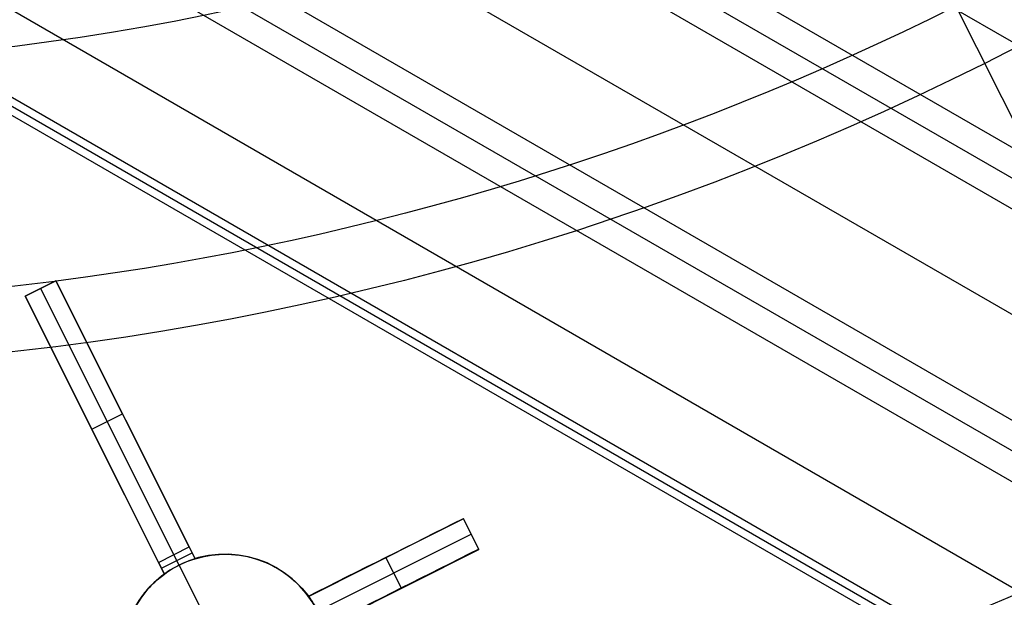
# Model space of a CAD drawing. Extents: x 19499 to 20475, y -6718 to -5871.
# Tile 13 of 60: x 19996 to 20025, y -6492 to -6475. Entities that reach past the tile are written whole.
import ezdxf

# ---------------------------------------------------------------- set-up
doc = ezdxf.new("R2010")
doc.units = 0
doc.layers.get('0').update_dxf_attribs({"linetype": 'CONTINUOUS'})
doc.layers.add('BLANCO_METALICO', color=7, linetype='CONTINUOUS')
doc.layers.add('COLOR', color=7, linetype='CONTINUOUS')

msp = doc.modelspace()

# ---------------------------------------------------------------- linework, layer by layer
for p, q in [((19986.934, -6461.5, 76.55), (20419.938, -6711.495, 76.55)), ((19985.605, -6463.803, 76.921), (20418.608, -6713.798, 76.921)), ((19985.216, -6464.476, 77.344), (20418.22, -6714.471, 77.344)), ((19984.828, -6465.148, 77.767), (20417.801, -6715.126, 77.767)), ((20006.916, -6465.101, 74.964), (20423.374, -6705.543, 74.964)), ((19983.498, -6467.452, 78.137), (20415.631, -6716.943, 78.137)), ((20006.109, -6467.706, 75.334), (20422.044, -6707.847, 75.334)), ((20421.268, -6709.192, 76.18), (20003.625, -6468.066, 76.18)), ((20005.295, -6468.133, 75.757), (20421.656, -6708.519, 75.757)), ((20410.201, -6716.36, 80.456), (19982.394, -6469.365, 80.456)), ((20410.089, -6716.555, 79.482), (19982.281, -6469.56, 79.482)), ((20409.976, -6716.749, 78.507), (19982.169, -6469.755, 78.507))]:
    msp.add_line(p, q)
at = {"layer": 'BLANCO_METALICO', "extrusion": (0, 0, -1)}
for centre, radius in [((-19986.975, -6401.428, -171.647), 99.5), ((-19986.975, -6401.428, -170.839), 99.5), ((-19986.975, -6401.428, -169.281), 99.5), ((-19986.975, -6401.428, -171.647), 99.1), ((-19986.975, -6401.428, -170.031), 98.7), ((-19986.975, -6401.428, -168.531), 98.7), ((-19986.975, -6401.428, -167.231), 98.2), ((-19986.975, -6401.428, -168.031), 98.2)]:
    msp.add_arc(centre, radius, 180, 0, dxfattribs=at)
at = {"layer": 'BLANCO_METALICO'}
for centre, radius, end in [((19986.975, -6401.428, 170.031), 99.5, 0), ((19986.975, -6401.428, 168.531), 99.5, 360), ((19986.975, -6401.428, 171.647), 98.7, 0), ((19986.975, -6401.428, 170.839), 98.7, 360)]:
    msp.add_arc(centre, radius, 180, end, dxfattribs=at)
at = {"layer": 'COLOR'}
for p, q in [((20014.348, -6456.045, 26.2), (20053.287, -6533.742, -10.843)), ((20020.579, -6468.479, 22.446), (20055.255, -6537.669, -10.541)), ((19996.614, -6483.134, 17.172), (19997.508, -6482.686, 17.315)), ((19997.508, -6482.686, 15.7), (19996.614, -6483.134, 15.7)), ((19996.614, -6483.134, 16.507), (19997.508, -6482.686, 16.507)), ((19997.508, -6482.686, 17.315), (20001.56, -6490.77, 13.655)), ((19997.508, -6482.686, 15.7), (19997.508, -6482.686, 17.315)), ((20001.389, -6490.429, 0.7), (19997.508, -6482.686, 15.7)), ((19997.061, -6482.91, 15.7), (19997.061, -6482.91, 17.244)), ((19997.061, -6482.91, 15.7), (20000.942, -6490.653, 0.7)), ((20000.666, -6491.218, 13.526), (19996.614, -6483.134, 17.172)), ((19996.614, -6483.134, 15.7), (19996.614, -6483.134, 17.172)), ((19996.614, -6483.134, 15.7), (20000.495, -6490.877, 0.7)), ((20001.56, -6490.77, 9.007), (19999.24, -6486.141, 9.007)), ((19998.555, -6487.005, 8.2), (19999.449, -6486.557, 8.2)), ((20000.666, -6491.218, 8.936), (19998.364, -6486.626, 8.936)), ((19999.534, -6486.728, 15.49), (19999.534, -6486.728, 7.869)), ((19998.64, -6487.176, 7.869), (19998.64, -6487.176, 15.354)), ((20009.366, -6489.607, 10.7), (20004.859, -6491.866, 5.658)), ((20009.366, -6489.607, 13.462), (20009.814, -6490.501, 13.046)), ((20009.366, -6489.607, 13.462), (20009.366, -6489.607, 10.7)), ((20009.814, -6490.501, 10.7), (20009.366, -6489.607, 10.7)), ((20009.814, -6490.501, 12.081), (20009.366, -6489.607, 12.081)), ((20004.859, -6491.866, 9.56), (20008.347, -6490.118, 9.56)), ((20005.12, -6492.294, 5.7), (20009.59, -6490.054, 10.7)), ((20009.59, -6490.054, 13.254), (20009.59, -6490.054, 10.7)), ((20000.495, -6490.877, 0.7), (20001.389, -6490.429, 0.7)), ((20001.56, -6490.77, 0.7), (20001.389, -6490.429, 0.7)), ((20005.307, -6492.76, 5.658), (20009.814, -6490.501, 10.7)), ((20009.814, -6490.501, 10.7), (20009.814, -6490.501, 13.046)), ((20000.58, -6491.047, 0.7), (20001.474, -6490.599, 0.7)), ((20001.094, -6490.956, 0.7), (20000.942, -6490.653, 0.7)), ((20001.56, -6490.77, 0.7), (20001.56, -6490.77, 13.655)), ((20007.112, -6490.737, 8.179), (20007.112, -6490.737, 13.218)), ((20007.56, -6491.631, 8.179), (20007.112, -6490.737, 8.179)), ((20000.495, -6490.877, 0.7), (20000.666, -6491.218, 0.7)), ((20001.094, -6490.956, 0.7), (20001.094, -6490.956, -7.3)), ((20001.878, -6492.521, -7.3), (20001.094, -6490.956, -7.3)), ((20005.307, -6492.76, 9.352), (20008.609, -6491.105, 9.352)), ((20000.666, -6491.218, 13.526), (20000.666, -6491.218, 0.7)), ((20007.56, -6491.631, 12.804), (20007.56, -6491.631, 8.179)), ((20004.859, -6491.866, 12.945), (20004.859, -6491.866, 5.658))]:
    msp.add_line(p, q, dxfattribs=at)
for points in [[(20001.56, -6490.77, 13.655), (20001.617, -6490.753, 13.658), (20001.675, -6490.737, 13.661), (20001.732, -6490.723, 13.663), (20001.79, -6490.709, 13.665), (20001.848, -6490.697, 13.666), (20001.906, -6490.686, 13.666), (20001.965, -6490.676, 13.666), (20002.023, -6490.667, 13.666), (20002.082, -6490.659, 13.665), (20002.141, -6490.653, 13.663), (20002.2, -6490.648, 13.661), (20002.259, -6490.644, 13.659), (20002.318, -6490.641, 13.656), (20002.378, -6490.639, 13.652), (20002.437, -6490.638, 13.648), (20002.497, -6490.639, 13.644), (20002.557, -6490.641, 13.639), (20002.616, -6490.644, 13.633), (20002.675, -6490.648, 13.627), (20002.734, -6490.653, 13.62), (20002.793, -6490.659, 13.613), (20002.851, -6490.667, 13.606), (20002.909, -6490.675, 13.598), (20002.967, -6490.685, 13.589), (20003.024, -6490.696, 13.581), (20003.082, -6490.708, 13.571), (20003.139, -6490.721, 13.561), (20003.195, -6490.735, 13.551), (20003.252, -6490.751, 13.54), (20003.308, -6490.767, 13.529), (20003.364, -6490.785, 13.517), (20003.419, -6490.803, 13.505), (20003.474, -6490.823, 13.493), (20003.529, -6490.844, 13.48), (20003.583, -6490.865, 13.467), (20003.636, -6490.888, 13.453), (20003.689, -6490.911, 13.439), (20003.741, -6490.936, 13.425), (20003.792, -6490.961, 13.41), (20003.843, -6490.988, 13.395), (20003.893, -6491.015, 13.38), (20003.943, -6491.043, 13.364), (20003.992, -6491.072, 13.348), (20004.041, -6491.102, 13.331), (20004.089, -6491.133, 13.315), (20004.136, -6491.165, 13.298), (20004.183, -6491.198, 13.28), (20004.229, -6491.232, 13.262), (20004.274, -6491.266, 13.244), (20004.319, -6491.301, 13.226), (20004.363, -6491.337, 13.207), (20004.406, -6491.374, 13.189), (20004.448, -6491.411, 13.17), (20004.489, -6491.449, 13.15), (20004.53, -6491.487, 13.131), (20004.569, -6491.527, 13.111), (20004.608, -6491.567, 13.091), (20004.646, -6491.608, 13.071), (20004.684, -6491.649, 13.051), (20004.72, -6491.691, 13.03), (20004.756, -6491.734, 13.009), (20004.791, -6491.777, 12.988), (20004.859, -6491.866, 12.945)], [(19999.995, -6491.897, 13.282), (20000.03, -6491.849, 13.299), (20000.065, -6491.802, 13.317), (20000.102, -6491.756, 13.334), (20000.14, -6491.711, 13.351), (20000.178, -6491.665, 13.368), (20000.218, -6491.621, 13.384), (20000.258, -6491.577, 13.4), (20000.3, -6491.534, 13.416), (20000.342, -6491.492, 13.431), (20000.386, -6491.45, 13.446), (20000.43, -6491.41, 13.46), (20000.475, -6491.369, 13.474), (20000.522, -6491.33, 13.488), (20000.569, -6491.292, 13.501), (20000.617, -6491.254, 13.514), (20000.666, -6491.218, 13.526)]]:
    msp.add_polyline3d(points, dxfattribs=at)
for centre, radius, start, end in [((19986.976, -6401.428, -11.461), 153, 206.61842, 26.61842), ((19986.976, -6401.428, -35.8), 153, 206.61842, 26.61842), ((19986.976, -6401.428, -23.63), 153, 206.61842, 26.61842), ((19986.976, -6401.428, -10.909), 152.834, 206.61842, 26.61842), ((19986.976, -6401.428, -35.8), 150, 206.61842, 26.61842), ((20002.438, -6493.638, -7.3), 3, 26.6184, 206.6184)]:
    msp.add_arc(centre, radius, start, end, dxfattribs=at)
at = {"layer": 'COLOR', "extrusion": (0, 0, -1)}
for centre, radius, start, end in [((-19986.976, -6401.428, 10.541), 152.392, 153.38158, 333.38158), ((-19986.976, -6401.428, -43.5), 75, 243.38158, 63.38158), ((-19986.976, -6401.428, -32.973), 75, 243.38158, 63.38158), ((-19986.976, -6401.428, -43.5), 73, 243.38158, 63.38158), ((-19986.976, -6401.428, -43.5), 73, 243.38158, 63.38158), ((-19986.976, -6401.428, -33.399), 73, 243.38158, 63.38158), ((-19986.976, -6401.428, -18.688), 83.816, 153.38158, 333.38158), ((-19986.976, -6401.428, -22.446), 75, 243.38158, 333.38158), ((-19986.976, -6401.428, -17.309), 81.95, 224.13835, 262.6114), ((-19986.976, -6401.428, -17.309), 81.95, 262.63961, 314.10432), ((-20002.438, -6493.638, -3.187), 3, 72.9756, 153.3816), ((-20002.438, -6493.638, -0.7), 3, 53.7875, 72.9756), ((-20002.438, -6493.638, -3.187), 3, 333.3816, 53.7875)]:
    msp.add_arc(centre, radius, start, end, dxfattribs=at)
at = {"layer": 'COLOR', "extrusion": (-0.448047, 0.89401, -9.83141e-09)}
msp.add_arc((-15002.015, -217.21, -14766.903), 231.633, 83.52392, 84.77763, dxfattribs=at)
at = {"layer": 'COLOR', "extrusion": (0.448047, -0.89401, -1.331e-09)}
msp.add_arc((15001.98, -219.718, 14767.903), 233.714, 95.16709, 96.4095, dxfattribs=at)
at = {"layer": 'COLOR', "extrusion": (0.632161, 0.316817, -0.707107)}
msp.add_arc((-14767.404, 10591.466, 10585.552), 2.147, 76.4986, 89.9649, dxfattribs=at)

doc.saveas('drawing.dxf')
